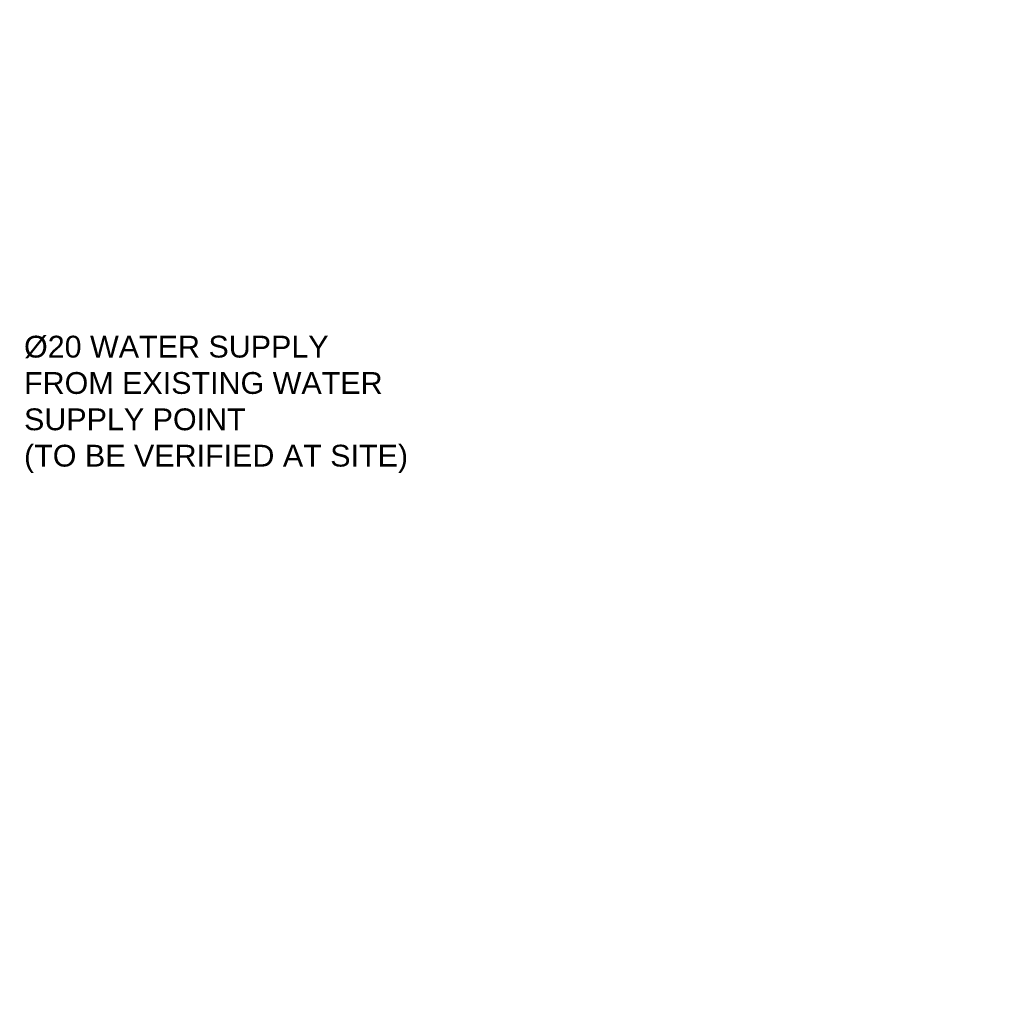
# Model space of a CAD drawing. Header units: millimetres. Extents: x -6389 to 181357, y -73328 to 5324.
# Tile 15 of 19: x 54861 to 59378, y 830 to 5324. Entities that reach past the tile are written whole.
import ezdxf

# ---------------------------------------------------------------- set-up
doc = ezdxf.new("R2010")
doc.units = ezdxf.units.MM
doc.layers.add('ARCH', color=8, linetype='Continuous', lineweight=0)
doc.layers.add('Equipment Name', color=8, linetype='Continuous')
doc.layers.add('JMT-P-WATER SUPPLY TEX', color=7, linetype='Continuous')
doc.styles.add('ARIAL', font='arial.ttf', dxfattribs={"width": 0.8})
doc.styles.get("Standard").update_dxf_attribs({"font": 'arial.ttf'})
doc.styles.add('style1', font='arial.ttf')

# ---------------------------------------------------------------- blocks, each defined once
blk = doc.blocks.new('A$C77533C9D')
at = {"layer": 'Equipment Name', "char_height": 50, "attachment_point": 1}
for s, insert in [('\\pi1142.74863,t1942.74863;{\\fCentury Gothic|b0|i0|c0|p34;Coustomer Side}', (-148.4, 5323.1)), ('\\pi1054.67929,t1854.67929;{\\fCentury Gothic|b0|i0|c0|p34;Kulfi Display Machine\\P\\pi858.62219,t1658.62219;1540mm x 1100mm x 1300mm Ht.\\P\\pi1011.7833,t1811.7833;Williams Sorvette  Brand\\P\\pi1321.4366,t2121.4366;16Flv.}', (-173.5, 5008.2))]:
    blk.add_mtext_dynamic_manual_height_columns(s, width=2811.126, gutter_width=1, heights=[0], dxfattribs=dict(at, insert=insert))
for s, insert, width in [('\\A1;\\pi65.07702;Marketing Screen', (2039.6, 4747, 2234.8), 667.569), ('\\A1;\\pi65.07702;Marketing Screen', (2759.8, 4747, 2234.8), 667.569), ('\\pi101.37535,t901.37535;{\\fCentury Gothic|b0|i0|c0|p34;Counter Top}', (4048.2, 1990.4), 614.07)]:
    blk.add_mtext(s, dxfattribs=dict(at, insert=insert, width=width))
at = {"layer": 'Equipment Name', "insert": (3577.8, 951), "char_height": 45, "width": 447.186, "attachment_point": 1, "rotation": 0, "style": 'ARIAL'}
blk.add_mtext('\\A1;\\pi79.86314;Tea Machine', dxfattribs=at)

msp = doc.modelspace()

# ---------------------------------------------------------------- block references
at = {"layer": 'ARCH'}
for p in [(0, 0), (49863.9, 0, -0.1)]:
    msp.add_blockref('A$C77533C9D', p, dxfattribs=at)

# ---------------------------------------------------------------- texts
at = {"layer": 'JMT-P-WATER SUPPLY TEX', "linetype": 'Continuous', "lineweight": 5, "ltscale": 25, "insert": (53973, 4409.7, -0.1), "char_height": 80, "width": 259.299, "attachment_point": 7, "rotation": 359.9978, "style": 'ARIAL'}
msp.add_mtext('\\pi68.11623;RO\\P\\pi29.76426;UNIT', dxfattribs=at)
at = {"layer": 'JMT-P-WATER SUPPLY TEX', "insert": (54881.1, 3874.1, -4269193.6), "char_height": 100, "width": 1811.692, "attachment_point": 1, "style": 'style1'}
msp.add_mtext('Ø20 WATER SUPPLY FROM EXISTING WATER SUPPLY POINT \\P(TO BE VERIFIED AT SITE)', dxfattribs=at)

doc.saveas('drawing.dxf')
